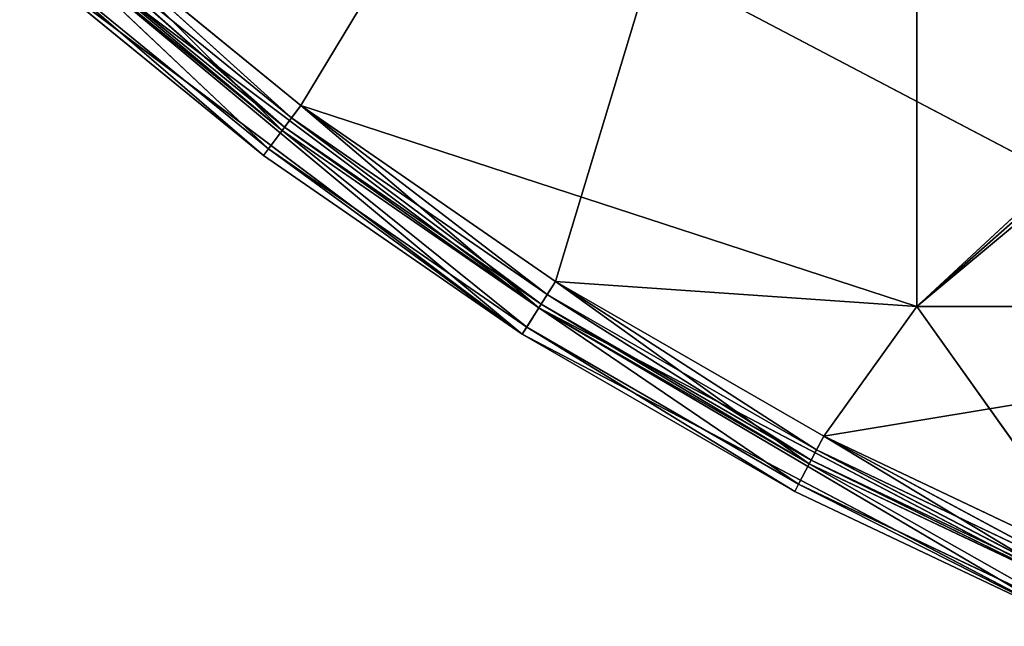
# Model space of a CAD drawing. Extents: x 0.2 to 45.2, y -45.2 to 0.
# Tile 19 of 106: x 16.1 to 18.6, y -31.9 to -30.4. Entities that reach past the tile are written whole.
import ezdxf

# ---------------------------------------------------------------- set-up
doc = ezdxf.new("R2010")
doc.units = 0
doc.header["$LTSCALE"] = 2.54
doc.layers.get('0').update_dxf_attribs({"color": 13, "linetype": 'CONTINUOUS'})

# ---------------------------------------------------------------- blocks, each defined once
blk = doc.blocks.new('CIRCOLO-LED-10813-10863_ST')
at = {"color": 0}
for p, q in [((16.2199, 101.0002, 30.0903), (16.8337, 101.0002, 30.5915)), ((16.2199, 101.0002, 30.0903), (16.8337, 101.0002, 30.5915)), ((16.2199, 101.0002, 30.0903), (16.7857, 100.9788, 30.6555)), ((16.2199, 101.0002, 30.0903), (16.7857, 100.9788, 30.6555)), ((16.8337, 101.0002, 30.5915), (16.7857, 100.9788, 30.6555)), ((16.8337, 101.0002, 30.5915), (16.7857, 100.9788, 30.6555)), ((16.8337, 101.0002, 30.5915), (18.4104, 101.0002, 27.9829)), ((16.8337, 101.0002, 30.5915), (18.4104, 101.0002, 27.9829)), ((16.8337, 101.0002, 30.5915), (18.4104, 101.0002, 31.1057)), ((16.8337, 101.0002, 30.5915), (18.4104, 101.0002, 31.1057)), ((16.8337, 101.0002, 30.5915), (17.4859, 101.0002, 31.0417)), ((16.8337, 101.0002, 30.5915), (17.4859, 101.0002, 31.0417)), ((16.8337, 101.0002, 30.5915), (17.4431, 100.9788, 31.1093)), ((16.8337, 101.0002, 30.5915), (17.4431, 100.9788, 31.1093)), ((17.4859, 101.0002, 31.0417), (17.4431, 100.9788, 31.1093)), ((17.4859, 101.0002, 31.0417), (17.4431, 100.9788, 31.1093)), ((17.4859, 101.0002, 31.0417), (18.4104, 101.0002, 31.1057)), ((17.4859, 101.0002, 31.0417), (18.4104, 101.0002, 31.1057)), ((17.4859, 101.0002, 31.0417), (18.1722, 101.0002, 31.4379)), ((17.4859, 101.0002, 31.0417), (18.1722, 101.0002, 31.4379)), ((17.4859, 101.0002, 31.0417), (18.135, 100.9788, 31.5087)), ((17.4859, 101.0002, 31.0417), (18.135, 100.9788, 31.5087)), ((18.1722, 101.0002, 31.4379), (18.135, 100.9788, 31.5087)), ((18.1722, 101.0002, 31.4379), (18.135, 100.9788, 31.5087)), ((18.4104, 101.0002, 31.1057), (18.1722, 101.0002, 31.4379)), ((18.1722, 101.0002, 31.4379), (20.1825, 101.0002, 31.1057)), ((18.1722, 101.0002, 31.4379), (20.1825, 101.0002, 31.1057)), ((18.1722, 101.0002, 31.4379), (18.8881, 101.0002, 31.7776)), ((18.4104, 101.0002, 31.1057), (18.1722, 101.0002, 31.4379)), ((18.1722, 101.0002, 31.4379), (18.8881, 101.0002, 31.7776)), ((18.1722, 101.0002, 31.4379), (18.8567, 100.9788, 31.8512)), ((18.1722, 101.0002, 31.4379), (18.8567, 100.9788, 31.8512)), ((20.1825, 101.0002, 31.1057), (18.4104, 101.0002, 31.1057)), ((18.4104, 101.0002, 31.1057), (18.4104, 101.0002, 27.9829)), ((20.1825, 101.0002, 29.6296), (18.4104, 101.0002, 31.1057)), ((20.1825, 101.0002, 31.1057), (18.4104, 101.0002, 31.1057)), ((20.1825, 101.0002, 29.6296), (18.4104, 101.0002, 31.1057)), ((20.1368, 101.0002, 29.5839), (18.4104, 101.0002, 31.1057)), ((20.1368, 101.0002, 29.5839), (18.4104, 101.0002, 31.1057)), ((18.4104, 101.0002, 31.1057), (18.4104, 101.0002, 27.9829)), ((16.7857, 100.9788, 30.6555), (16.1669, 100.9788, 30.1502)), ((16.1669, 100.9788, 30.1502), (16.7505, 100.9202, 30.7023)), ((16.1669, 100.9788, 30.1502), (16.7505, 100.9202, 30.7023)), ((16.7857, 100.9788, 30.6555), (16.1669, 100.9788, 30.1502)), ((16.7857, 100.9788, 30.6555), (16.7505, 100.9202, 30.7023)), ((16.7857, 100.9788, 30.6555), (16.7505, 100.9202, 30.7023)), ((17.4431, 100.9788, 31.1093), (16.7857, 100.9788, 30.6555)), ((16.7857, 100.9788, 30.6555), (17.4118, 100.9202, 31.1588)), ((16.7857, 100.9788, 30.6555), (17.4118, 100.9202, 31.1588)), ((17.4431, 100.9788, 31.1093), (16.7857, 100.9788, 30.6555)), ((17.4431, 100.9788, 31.1093), (17.4118, 100.9202, 31.1588)), ((17.4431, 100.9788, 31.1093), (17.4118, 100.9202, 31.1588)), ((18.135, 100.9788, 31.5087), (17.4431, 100.9788, 31.1093)), ((17.4431, 100.9788, 31.1093), (18.1078, 100.9202, 31.5606)), ((17.4431, 100.9788, 31.1093), (18.1078, 100.9202, 31.5606)), ((18.135, 100.9788, 31.5087), (17.4431, 100.9788, 31.1093)), ((18.135, 100.9788, 31.5087), (18.1078, 100.9202, 31.5606)), ((18.135, 100.9788, 31.5087), (18.1078, 100.9202, 31.5606)), ((18.8567, 100.9788, 31.8512), (18.135, 100.9788, 31.5087)), ((18.135, 100.9788, 31.5087), (18.8338, 100.9202, 31.9051)), ((18.135, 100.9788, 31.5087), (18.8338, 100.9202, 31.9051)), ((18.8567, 100.9788, 31.8512), (18.135, 100.9788, 31.5087)), ((16.7505, 100.9202, 30.7023), (16.128, 100.9202, 30.1941)), ((16.128, 100.9202, 30.1941), (16.7376, 100.8402, 30.7194)), ((16.128, 100.9202, 30.1941), (16.7376, 100.8402, 30.7194)), ((16.7505, 100.9202, 30.7023), (16.128, 100.9202, 30.1941)), ((16.7921, 100.8802, 30.6469), (16.1934, 100.9095, 30.1203)), ((16.1934, 100.9095, 30.1203), (16.8097, 100.9095, 30.6235)), ((16.7921, 100.8802, 30.6469), (16.1934, 100.9095, 30.1203)), ((16.1934, 100.9095, 30.1203), (16.8097, 100.9095, 30.6235)), ((16.8337, 100.9202, 30.5915), (16.2199, 100.9202, 30.0903)), ((16.8097, 100.9095, 30.6235), (16.2199, 100.9202, 30.0903)), ((16.8337, 100.9202, 30.5915), (16.2199, 100.9202, 30.0903)), ((16.8097, 100.9095, 30.6235), (16.2199, 100.9202, 30.0903)), ((16.7505, 100.9202, 30.7023), (16.7376, 100.8402, 30.7194)), ((16.7505, 100.9202, 30.7023), (16.7376, 100.8402, 30.7194)), ((17.4118, 100.9202, 31.1588), (16.7505, 100.9202, 30.7023)), ((16.7505, 100.9202, 30.7023), (17.4004, 100.8402, 31.1769)), ((16.7505, 100.9202, 30.7023), (17.4004, 100.8402, 31.1769)), ((17.4118, 100.9202, 31.1588), (16.7505, 100.9202, 30.7023)), ((16.7921, 100.8802, 30.6469), (16.8097, 100.9095, 30.6235)), ((16.7921, 100.8802, 30.6469), (16.8097, 100.9095, 30.6235)), ((16.8097, 100.9095, 30.6235), (16.8337, 100.9202, 30.5915)), ((16.8097, 100.9095, 30.6235), (16.8337, 100.9202, 30.5915)), ((17.4489, 100.8802, 31.1002), (16.8097, 100.9095, 30.6235)), ((16.8097, 100.9095, 30.6235), (17.4645, 100.9095, 31.0755)), ((17.4489, 100.8802, 31.1002), (16.8097, 100.9095, 30.6235)), ((16.8097, 100.9095, 30.6235), (17.4645, 100.9095, 31.0755)), ((17.4859, 100.9202, 31.0417), (16.8337, 100.9202, 30.5915)), ((16.8337, 100.9202, 30.5915), (18.4104, 100.9202, 27.9829)), ((16.8337, 100.9202, 30.5915), (18.4104, 100.9202, 27.9829)), ((17.4645, 100.9095, 31.0755), (16.8337, 100.9202, 30.5915)), ((17.4859, 100.9202, 31.0417), (16.8337, 100.9202, 30.5915)), ((17.4645, 100.9095, 31.0755), (16.8337, 100.9202, 30.5915)), ((17.4118, 100.9202, 31.1588), (17.4004, 100.8402, 31.1769)), ((17.4118, 100.9202, 31.1588), (17.4004, 100.8402, 31.1769)), ((18.1078, 100.9202, 31.5606), (17.4118, 100.9202, 31.1588)), ((17.4118, 100.9202, 31.1588), (18.0978, 100.8402, 31.5796)), ((17.4118, 100.9202, 31.1588), (18.0978, 100.8402, 31.5796)), ((18.1078, 100.9202, 31.5606), (17.4118, 100.9202, 31.1588)), ((17.4489, 100.8802, 31.1002), (17.4645, 100.9095, 31.0755)), ((17.4489, 100.8802, 31.1002), (17.4645, 100.9095, 31.0755)), ((17.4645, 100.9095, 31.0755), (17.4859, 100.9202, 31.0417)), ((17.4645, 100.9095, 31.0755), (17.4859, 100.9202, 31.0417)), ((18.14, 100.8802, 31.4992), (17.4645, 100.9095, 31.0755)), ((17.4645, 100.9095, 31.0755), (18.1536, 100.9095, 31.4733)), ((18.14, 100.8802, 31.4992), (17.4645, 100.9095, 31.0755)), ((17.4645, 100.9095, 31.0755), (18.1536, 100.9095, 31.4733)), ((17.4859, 100.9202, 31.0417), (18.4104, 100.9202, 31.1057)), ((18.1722, 100.9202, 31.4379), (17.4859, 100.9202, 31.0417)), ((17.4859, 100.9202, 31.0417), (18.4104, 100.9202, 31.1057)), ((17.4859, 100.9202, 31.0417), (18.4104, 100.9202, 27.9829)), ((17.4859, 100.9202, 31.0417), (18.4104, 100.9202, 27.9829)), ((18.1536, 100.9095, 31.4733), (17.4859, 100.9202, 31.0417)), ((18.1722, 100.9202, 31.4379), (17.4859, 100.9202, 31.0417)), ((18.1536, 100.9095, 31.4733), (17.4859, 100.9202, 31.0417)), ((18.1078, 100.9202, 31.5606), (18.0978, 100.8402, 31.5796)), ((18.1078, 100.9202, 31.5606), (18.0978, 100.8402, 31.5796)), ((18.8338, 100.9202, 31.9051), (18.1078, 100.9202, 31.5606)), ((18.1078, 100.9202, 31.5606), (18.8254, 100.8402, 31.9248)), ((18.1078, 100.9202, 31.5606), (18.8254, 100.8402, 31.9248)), ((18.8338, 100.9202, 31.9051), (18.1078, 100.9202, 31.5606)), ((18.14, 100.8802, 31.4992), (18.1536, 100.9095, 31.4733)), ((18.14, 100.8802, 31.4992), (18.1536, 100.9095, 31.4733)), ((18.1536, 100.9095, 31.4733), (18.1722, 100.9202, 31.4379)), ((18.1536, 100.9095, 31.4733), (18.1722, 100.9202, 31.4379)), ((18.8609, 100.8802, 31.8413), (18.1536, 100.9095, 31.4733)), ((18.1536, 100.9095, 31.4733), (18.8724, 100.9095, 31.8144)), ((18.8609, 100.8802, 31.8413), (18.1536, 100.9095, 31.4733)), ((18.1536, 100.9095, 31.4733), (18.8724, 100.9095, 31.8144)), ((18.4104, 100.9202, 31.1057), (18.1722, 100.9202, 31.4379)), ((18.4104, 100.9202, 31.1057), (18.1722, 100.9202, 31.4379)), ((18.8881, 100.9202, 31.7776), (18.1722, 100.9202, 31.4379)), ((18.8724, 100.9095, 31.8144), (18.1722, 100.9202, 31.4379)), ((18.8881, 100.9202, 31.7776), (18.1722, 100.9202, 31.4379)), ((18.8724, 100.9095, 31.8144), (18.1722, 100.9202, 31.4379)), ((18.4104, 100.9202, 27.9829), (18.4104, 100.9202, 31.1057)), ((18.4104, 100.9202, 31.1057), (18.8881, 100.9202, 31.7776)), ((18.4104, 100.9202, 31.1057), (18.8881, 100.9202, 31.7776)), ((18.4104, 100.9202, 31.1057), (20.1825, 100.9202, 31.1057)), ((18.4104, 100.9202, 31.1057), (20.1825, 100.9202, 31.1057)), ((18.4104, 100.9202, 31.1057), (20.1368, 100.9202, 29.5839)), ((18.4104, 100.9202, 31.1057), (20.1368, 100.9202, 29.5839)), ((18.4104, 100.9202, 31.1057), (20.12, 100.9202, 29.5214)), ((18.4104, 100.9202, 31.1057), (20.12, 100.9202, 29.5214)), ((18.4104, 100.9202, 27.9829), (18.4104, 100.9202, 31.1057)), ((16.7857, 100.8402, 30.6555), (16.174, 100.8802, 30.1422)), ((16.174, 100.8802, 30.1422), (16.7921, 100.8802, 30.6469)), ((16.7857, 100.8402, 30.6555), (16.174, 100.8802, 30.1422)), ((16.174, 100.8802, 30.1422), (16.7921, 100.8802, 30.6469)), ((16.7857, 100.8402, 30.6555), (16.7921, 100.8802, 30.6469)), ((16.7857, 100.8402, 30.6555), (16.7921, 100.8802, 30.6469)), ((17.4431, 100.8402, 31.1093), (16.7921, 100.8802, 30.6469)), ((16.7921, 100.8802, 30.6469), (17.4489, 100.8802, 31.1002)), ((17.4431, 100.8402, 31.1093), (16.7921, 100.8802, 30.6469)), ((16.7921, 100.8802, 30.6469), (17.4489, 100.8802, 31.1002)), ((17.4431, 100.8402, 31.1093), (17.4489, 100.8802, 31.1002)), ((17.4431, 100.8402, 31.1093), (17.4489, 100.8802, 31.1002)), ((18.135, 100.8402, 31.5087), (17.4489, 100.8802, 31.1002)), ((17.4489, 100.8802, 31.1002), (18.14, 100.8802, 31.4992)), ((18.135, 100.8402, 31.5087), (17.4489, 100.8802, 31.1002)), ((17.4489, 100.8802, 31.1002), (18.14, 100.8802, 31.4992)), ((18.135, 100.8402, 31.5087), (18.14, 100.8802, 31.4992)), ((18.135, 100.8402, 31.5087), (18.14, 100.8802, 31.4992)), ((18.8567, 100.8402, 31.8512), (18.14, 100.8802, 31.4992)), ((18.14, 100.8802, 31.4992), (18.8609, 100.8802, 31.8413)), ((18.8567, 100.8402, 31.8512), (18.14, 100.8802, 31.4992)), ((18.14, 100.8802, 31.4992), (18.8609, 100.8802, 31.8413)), ((16.7376, 100.8402, 30.7194), (16.1138, 98.3002, 30.2101)), ((16.7376, 100.8402, 30.7194), (16.1138, 98.3002, 30.2101)), ((16.7376, 100.8402, 30.7194), (16.1138, 100.8402, 30.2101)), ((16.7376, 100.8402, 30.7194), (16.1138, 100.8402, 30.2101)), ((16.1669, 98.3002, 30.1502), (16.7857, 100.8402, 30.6555)), ((16.1669, 100.8402, 30.1502), (16.7857, 100.8402, 30.6555)), ((16.1669, 98.3002, 30.1502), (16.7857, 100.8402, 30.6555)), ((16.1669, 100.8402, 30.1502), (16.7857, 100.8402, 30.6555)), ((17.4004, 98.3002, 31.1769), (16.7376, 100.8402, 30.7194)), ((17.4004, 100.8402, 31.1769), (16.7376, 100.8402, 30.7194)), ((17.4004, 98.3002, 31.1769), (16.7376, 100.8402, 30.7194)), ((17.4004, 100.8402, 31.1769), (16.7376, 100.8402, 30.7194)), ((16.7857, 100.8402, 30.6555), (17.4431, 98.3002, 31.1093)), ((16.7857, 100.8402, 30.6555), (17.4431, 98.3002, 31.1093)), ((16.7857, 100.8402, 30.6555), (17.4431, 100.8402, 31.1093)), ((16.7857, 100.8402, 30.6555), (17.4431, 100.8402, 31.1093)), ((18.0978, 100.8402, 31.5796), (17.4004, 98.3002, 31.1769)), ((18.0978, 100.8402, 31.5796), (17.4004, 98.3002, 31.1769)), ((18.0978, 100.8402, 31.5796), (17.4004, 100.8402, 31.1769)), ((17.4004, 100.8402, 31.1769), (17.4004, 98.3002, 31.1769)), ((17.4004, 100.8402, 31.1769), (17.4004, 98.3002, 31.1769)), ((18.0978, 100.8402, 31.5796), (17.4004, 100.8402, 31.1769)), ((17.4431, 98.3002, 31.1093), (18.135, 100.8402, 31.5087)), ((17.4431, 100.8402, 31.1093), (17.4431, 98.3002, 31.1093)), ((17.4431, 100.8402, 31.1093), (17.4431, 98.3002, 31.1093)), ((17.4431, 100.8402, 31.1093), (18.135, 100.8402, 31.5087)), ((17.4431, 98.3002, 31.1093), (18.135, 100.8402, 31.5087)), ((17.4431, 100.8402, 31.1093), (18.135, 100.8402, 31.5087)), ((18.8254, 98.3002, 31.9248), (18.0978, 100.8402, 31.5796)), ((18.8254, 100.8402, 31.9248), (18.0978, 100.8402, 31.5796)), ((18.8254, 98.3002, 31.9248), (18.0978, 100.8402, 31.5796)), ((18.8254, 100.8402, 31.9248), (18.0978, 100.8402, 31.5796)), ((18.135, 100.8402, 31.5087), (18.8567, 98.3002, 31.8512)), ((18.135, 100.8402, 31.5087), (18.8567, 98.3002, 31.8512)), ((18.135, 100.8402, 31.5087), (18.8567, 100.8402, 31.8512)), ((18.135, 100.8402, 31.5087), (18.8567, 100.8402, 31.8512)), ((19.2173, 98.4002, 31.0048), (17.9348, 98.4002, 30.3317)), ((17.9348, 98.4002, 30.3317), (19.2173, 98.3002, 31.0048)), ((17.9348, 98.4002, 30.3317), (19.2173, 98.3002, 31.0048)), ((19.2173, 98.4002, 31.0048), (17.9348, 98.4002, 30.3317)), ((17.4004, 98.3002, 31.1769), (16.1138, 98.3002, 30.2101)), ((17.4004, 98.3002, 31.1769), (16.1138, 98.3002, 30.2101)), ((17.4004, 98.3002, 31.1769), (16.1669, 98.3002, 30.1502)), ((16.1669, 98.3002, 30.1502), (17.4431, 98.3002, 31.1093)), ((17.4004, 98.3002, 31.1769), (16.1669, 98.3002, 30.1502)), ((16.1669, 98.3002, 30.1502), (17.4431, 98.3002, 31.1093)), ((18.8254, 98.3002, 31.9248), (17.4004, 98.3002, 31.1769)), ((17.4004, 98.3002, 31.1769), (17.4431, 98.3002, 31.1093)), ((17.4004, 98.3002, 31.1769), (17.4431, 98.3002, 31.1093)), ((18.8254, 98.3002, 31.9248), (17.4004, 98.3002, 31.1769)), ((18.8254, 98.3002, 31.9248), (17.4431, 98.3002, 31.1093)), ((17.4431, 98.3002, 31.1093), (18.8567, 98.3002, 31.8512)), ((18.8254, 98.3002, 31.9248), (17.4431, 98.3002, 31.1093)), ((17.4431, 98.3002, 31.1093), (18.8567, 98.3002, 31.8512)), ((17.9348, 98.3002, 30.3317), (19.2173, 98.3002, 31.0048)), ((17.9348, 98.3002, 30.3317), (19.2173, 98.3002, 31.0048))]:
    blk.add_line(p, q, dxfattribs=at)
mesh = blk.add_polyface(dxfattribs=at)
corners = [(16.7857, 100.9788, 30.6555), (16.2199, 101.0002, 30.0903), (16.1669, 100.9788, 30.1502)]
mesh.append_faces([[corners[k] for k in face] for face in [(0, 1, 2)]], dxfattribs={"color": 0})
mesh = blk.add_polyface(dxfattribs=at)
corners = [(16.8337, 101.0002, 30.5915), (18.4104, 101.0002, 27.9829), (16.2199, 101.0002, 30.0903)]
mesh.append_faces([[corners[k] for k in face] for face in [(0, 1, 2)]], dxfattribs={"color": 0})
mesh = blk.add_polyface(dxfattribs=at)
corners = [(16.7857, 100.9788, 30.6555), (16.8337, 101.0002, 30.5915), (16.2199, 101.0002, 30.0903)]
mesh.append_faces([[corners[k] for k in face] for face in [(0, 1, 2)]], dxfattribs={"color": 0})
mesh = blk.add_polyface(dxfattribs=at)
corners = [(17.4431, 100.9788, 31.1093), (16.8337, 101.0002, 30.5915), (16.7857, 100.9788, 30.6555)]
mesh.append_faces([[corners[k] for k in face] for face in [(0, 1, 2)]], dxfattribs={"color": 0})
mesh = blk.add_polyface(dxfattribs=at)
corners = [(18.4104, 101.0002, 31.1057), (18.4104, 101.0002, 27.9829), (16.8337, 101.0002, 30.5915)]
mesh.append_faces([[corners[k] for k in face] for face in [(0, 1, 2)]], dxfattribs={"color": 0})
mesh = blk.add_polyface(dxfattribs=at)
corners = [(18.4104, 101.0002, 31.1057), (16.8337, 101.0002, 30.5915), (17.4859, 101.0002, 31.0417)]
mesh.append_faces([[corners[k] for k in face] for face in [(0, 1, 2)]], dxfattribs={"color": 0})
mesh = blk.add_polyface(dxfattribs=at)
corners = [(17.4431, 100.9788, 31.1093), (17.4859, 101.0002, 31.0417), (16.8337, 101.0002, 30.5915)]
mesh.append_faces([[corners[k] for k in face] for face in [(0, 1, 2)]], dxfattribs={"color": 0})
mesh = blk.add_polyface(dxfattribs=at)
corners = [(18.135, 100.9788, 31.5087), (17.4859, 101.0002, 31.0417), (17.4431, 100.9788, 31.1093)]
mesh.append_faces([[corners[k] for k in face] for face in [(0, 1, 2)]], dxfattribs={"color": 0})
mesh = blk.add_polyface(dxfattribs=at)
corners = [(18.1722, 101.0002, 31.4379), (18.4104, 101.0002, 31.1057), (17.4859, 101.0002, 31.0417)]
mesh.append_faces([[corners[k] for k in face] for face in [(0, 1, 2)]], dxfattribs={"color": 0})
mesh = blk.add_polyface(dxfattribs=at)
corners = [(18.135, 100.9788, 31.5087), (18.1722, 101.0002, 31.4379), (17.4859, 101.0002, 31.0417)]
mesh.append_faces([[corners[k] for k in face] for face in [(0, 1, 2)]], dxfattribs={"color": 0})
mesh = blk.add_polyface(dxfattribs=at)
corners = [(18.8567, 100.9788, 31.8512), (18.1722, 101.0002, 31.4379), (18.135, 100.9788, 31.5087)]
mesh.append_faces([[corners[k] for k in face] for face in [(0, 1, 2)]], dxfattribs={"color": 0})
mesh = blk.add_polyface(dxfattribs=at)
corners = [(18.1722, 101.0002, 31.4379), (20.1825, 101.0002, 31.1057), (18.4104, 101.0002, 31.1057)]
mesh.append_faces([[corners[k] for k in face] for face in [(0, 1, 2)]], dxfattribs={"color": 0})
mesh = blk.add_polyface(dxfattribs=at)
corners = [(18.8881, 101.0002, 31.7776), (20.1825, 101.0002, 31.1057), (18.1722, 101.0002, 31.4379)]
mesh.append_faces([[corners[k] for k in face] for face in [(0, 1, 2)]], dxfattribs={"color": 0})
mesh = blk.add_polyface(dxfattribs=at)
corners = [(18.8567, 100.9788, 31.8512), (18.8881, 101.0002, 31.7776), (18.1722, 101.0002, 31.4379)]
mesh.append_faces([[corners[k] for k in face] for face in [(0, 1, 2)]], dxfattribs={"color": 0})
mesh = blk.add_polyface(dxfattribs=at)
corners = [(20.1825, 101.0002, 31.1057), (20.1825, 101.0002, 29.6296), (18.4104, 101.0002, 31.1057)]
mesh.append_faces([[corners[k] for k in face] for face in [(0, 1, 2)]], dxfattribs={"color": 0})
mesh = blk.add_polyface(dxfattribs=at)
corners = [(18.4104, 101.0002, 31.1057), (20.1825, 101.0002, 29.6296), (20.1368, 101.0002, 29.5839)]
mesh.append_faces([[corners[k] for k in face] for face in [(0, 1, 2)]], dxfattribs={"color": 0})
mesh = blk.add_polyface(dxfattribs=at)
corners = [(18.4104, 101.0002, 31.1057), (20.1368, 101.0002, 29.5839), (18.4104, 101.0002, 27.9829)]
mesh.append_faces([[corners[k] for k in face] for face in [(0, 1, 2)]], dxfattribs={"color": 0})
mesh = blk.add_polyface(dxfattribs=at)
corners = [(16.7505, 100.9202, 30.7023), (16.1669, 100.9788, 30.1502), (16.128, 100.9202, 30.1941)]
mesh.append_faces([[corners[k] for k in face] for face in [(0, 1, 2)]], dxfattribs={"color": 0})
mesh = blk.add_polyface(dxfattribs=at)
corners = [(16.7505, 100.9202, 30.7023), (16.7857, 100.9788, 30.6555), (16.1669, 100.9788, 30.1502)]
mesh.append_faces([[corners[k] for k in face] for face in [(0, 1, 2)]], dxfattribs={"color": 0})
mesh = blk.add_polyface(dxfattribs=at)
corners = [(17.4118, 100.9202, 31.1588), (16.7857, 100.9788, 30.6555), (16.7505, 100.9202, 30.7023)]
mesh.append_faces([[corners[k] for k in face] for face in [(0, 1, 2)]], dxfattribs={"color": 0})
mesh = blk.add_polyface(dxfattribs=at)
corners = [(17.4118, 100.9202, 31.1588), (17.4431, 100.9788, 31.1093), (16.7857, 100.9788, 30.6555)]
mesh.append_faces([[corners[k] for k in face] for face in [(0, 1, 2)]], dxfattribs={"color": 0})
mesh = blk.add_polyface(dxfattribs=at)
corners = [(18.1078, 100.9202, 31.5606), (17.4431, 100.9788, 31.1093), (17.4118, 100.9202, 31.1588)]
mesh.append_faces([[corners[k] for k in face] for face in [(0, 1, 2)]], dxfattribs={"color": 0})
mesh = blk.add_polyface(dxfattribs=at)
corners = [(18.1078, 100.9202, 31.5606), (18.135, 100.9788, 31.5087), (17.4431, 100.9788, 31.1093)]
mesh.append_faces([[corners[k] for k in face] for face in [(0, 1, 2)]], dxfattribs={"color": 0})
mesh = blk.add_polyface(dxfattribs=at)
corners = [(18.8338, 100.9202, 31.9051), (18.135, 100.9788, 31.5087), (18.1078, 100.9202, 31.5606)]
mesh.append_faces([[corners[k] for k in face] for face in [(0, 1, 2)]], dxfattribs={"color": 0})
mesh = blk.add_polyface(dxfattribs=at)
corners = [(18.8338, 100.9202, 31.9051), (18.8567, 100.9788, 31.8512), (18.135, 100.9788, 31.5087)]
mesh.append_faces([[corners[k] for k in face] for face in [(0, 1, 2)]], dxfattribs={"color": 0})
mesh = blk.add_polyface(dxfattribs=at)
corners = [(16.7376, 100.8402, 30.7194), (16.128, 100.9202, 30.1941), (16.1138, 100.8402, 30.2101)]
mesh.append_faces([[corners[k] for k in face] for face in [(0, 1, 2)]], dxfattribs={"color": 0})
mesh = blk.add_polyface(dxfattribs=at)
corners = [(16.7505, 100.9202, 30.7023), (16.128, 100.9202, 30.1941), (16.7376, 100.8402, 30.7194)]
mesh.append_faces([[corners[k] for k in face] for face in [(0, 1, 2)]], dxfattribs={"color": 0})
mesh = blk.add_polyface(dxfattribs=at)
corners = [(16.7921, 100.8802, 30.6469), (16.174, 100.8802, 30.1422), (16.1934, 100.9095, 30.1203)]
mesh.append_faces([[corners[k] for k in face] for face in [(0, 1, 2)]], dxfattribs={"color": 0})
mesh = blk.add_polyface(dxfattribs=at)
corners = [(16.8097, 100.9095, 30.6235), (16.1934, 100.9095, 30.1203), (16.2199, 100.9202, 30.0903)]
mesh.append_faces([[corners[k] for k in face] for face in [(0, 1, 2)]], dxfattribs={"color": 0})
mesh = blk.add_polyface(dxfattribs=at)
corners = [(16.7921, 100.8802, 30.6469), (16.1934, 100.9095, 30.1203), (16.8097, 100.9095, 30.6235)]
mesh.append_faces([[corners[k] for k in face] for face in [(0, 1, 2)]], dxfattribs={"color": 0})
mesh = blk.add_polyface(dxfattribs=at)
corners = [(16.8337, 100.9202, 30.5915), (16.2199, 100.9202, 30.0903), (18.4104, 100.9202, 27.9829)]
mesh.append_faces([[corners[k] for k in face] for face in [(0, 1, 2)]], dxfattribs={"color": 0})
mesh = blk.add_polyface(dxfattribs=at)
corners = [(16.8097, 100.9095, 30.6235), (16.2199, 100.9202, 30.0903), (16.8337, 100.9202, 30.5915)]
mesh.append_faces([[corners[k] for k in face] for face in [(0, 1, 2)]], dxfattribs={"color": 0})
mesh = blk.add_polyface(dxfattribs=at)
corners = [(17.4004, 100.8402, 31.1769), (16.7505, 100.9202, 30.7023), (16.7376, 100.8402, 30.7194)]
mesh.append_faces([[corners[k] for k in face] for face in [(0, 1, 2)]], dxfattribs={"color": 0})
mesh = blk.add_polyface(dxfattribs=at)
corners = [(17.4118, 100.9202, 31.1588), (16.7505, 100.9202, 30.7023), (17.4004, 100.8402, 31.1769)]
mesh.append_faces([[corners[k] for k in face] for face in [(0, 1, 2)]], dxfattribs={"color": 0})
mesh = blk.add_polyface(dxfattribs=at)
corners = [(17.4489, 100.8802, 31.1002), (16.7921, 100.8802, 30.6469), (16.8097, 100.9095, 30.6235)]
mesh.append_faces([[corners[k] for k in face] for face in [(0, 1, 2)]], dxfattribs={"color": 0})
mesh = blk.add_polyface(dxfattribs=at)
corners = [(17.4645, 100.9095, 31.0755), (16.8097, 100.9095, 30.6235), (16.8337, 100.9202, 30.5915)]
mesh.append_faces([[corners[k] for k in face] for face in [(0, 1, 2)]], dxfattribs={"color": 0})
mesh = blk.add_polyface(dxfattribs=at)
corners = [(17.4489, 100.8802, 31.1002), (16.8097, 100.9095, 30.6235), (17.4645, 100.9095, 31.0755)]
mesh.append_faces([[corners[k] for k in face] for face in [(0, 1, 2)]], dxfattribs={"color": 0})
mesh = blk.add_polyface(dxfattribs=at)
corners = [(17.4859, 100.9202, 31.0417), (16.8337, 100.9202, 30.5915), (18.4104, 100.9202, 27.9829)]
mesh.append_faces([[corners[k] for k in face] for face in [(0, 1, 2)]], dxfattribs={"color": 0})
mesh = blk.add_polyface(dxfattribs=at)
corners = [(17.4645, 100.9095, 31.0755), (16.8337, 100.9202, 30.5915), (17.4859, 100.9202, 31.0417)]
mesh.append_faces([[corners[k] for k in face] for face in [(0, 1, 2)]], dxfattribs={"color": 0})
mesh = blk.add_polyface(dxfattribs=at)
corners = [(18.0978, 100.8402, 31.5796), (17.4118, 100.9202, 31.1588), (17.4004, 100.8402, 31.1769)]
mesh.append_faces([[corners[k] for k in face] for face in [(0, 1, 2)]], dxfattribs={"color": 0})
mesh = blk.add_polyface(dxfattribs=at)
corners = [(18.1078, 100.9202, 31.5606), (17.4118, 100.9202, 31.1588), (18.0978, 100.8402, 31.5796)]
mesh.append_faces([[corners[k] for k in face] for face in [(0, 1, 2)]], dxfattribs={"color": 0})
mesh = blk.add_polyface(dxfattribs=at)
corners = [(18.14, 100.8802, 31.4992), (17.4489, 100.8802, 31.1002), (17.4645, 100.9095, 31.0755)]
mesh.append_faces([[corners[k] for k in face] for face in [(0, 1, 2)]], dxfattribs={"color": 0})
mesh = blk.add_polyface(dxfattribs=at)
corners = [(18.1536, 100.9095, 31.4733), (17.4645, 100.9095, 31.0755), (17.4859, 100.9202, 31.0417)]
mesh.append_faces([[corners[k] for k in face] for face in [(0, 1, 2)]], dxfattribs={"color": 0})
mesh = blk.add_polyface(dxfattribs=at)
corners = [(18.14, 100.8802, 31.4992), (17.4645, 100.9095, 31.0755), (18.1536, 100.9095, 31.4733)]
mesh.append_faces([[corners[k] for k in face] for face in [(0, 1, 2)]], dxfattribs={"color": 0})
mesh = blk.add_polyface(dxfattribs=at)
corners = [(18.1722, 100.9202, 31.4379), (17.4859, 100.9202, 31.0417), (18.4104, 100.9202, 31.1057)]
mesh.append_faces([[corners[k] for k in face] for face in [(0, 1, 2)]], dxfattribs={"color": 0})
mesh = blk.add_polyface(dxfattribs=at)
corners = [(18.4104, 100.9202, 31.1057), (17.4859, 100.9202, 31.0417), (18.4104, 100.9202, 27.9829)]
mesh.append_faces([[corners[k] for k in face] for face in [(0, 1, 2)]], dxfattribs={"color": 0})
mesh = blk.add_polyface(dxfattribs=at)
corners = [(18.1536, 100.9095, 31.4733), (17.4859, 100.9202, 31.0417), (18.1722, 100.9202, 31.4379)]
mesh.append_faces([[corners[k] for k in face] for face in [(0, 1, 2)]], dxfattribs={"color": 0})
mesh = blk.add_polyface(dxfattribs=at)
corners = [(18.8254, 100.8402, 31.9248), (18.1078, 100.9202, 31.5606), (18.0978, 100.8402, 31.5796)]
mesh.append_faces([[corners[k] for k in face] for face in [(0, 1, 2)]], dxfattribs={"color": 0})
mesh = blk.add_polyface(dxfattribs=at)
corners = [(18.8338, 100.9202, 31.9051), (18.1078, 100.9202, 31.5606), (18.8254, 100.8402, 31.9248)]
mesh.append_faces([[corners[k] for k in face] for face in [(0, 1, 2)]], dxfattribs={"color": 0})
mesh = blk.add_polyface(dxfattribs=at)
corners = [(18.8609, 100.8802, 31.8413), (18.14, 100.8802, 31.4992), (18.1536, 100.9095, 31.4733)]
mesh.append_faces([[corners[k] for k in face] for face in [(0, 1, 2)]], dxfattribs={"color": 0})
mesh = blk.add_polyface(dxfattribs=at)
corners = [(18.8724, 100.9095, 31.8144), (18.1536, 100.9095, 31.4733), (18.1722, 100.9202, 31.4379)]
mesh.append_faces([[corners[k] for k in face] for face in [(0, 1, 2)]], dxfattribs={"color": 0})
mesh = blk.add_polyface(dxfattribs=at)
corners = [(18.8609, 100.8802, 31.8413), (18.1536, 100.9095, 31.4733), (18.8724, 100.9095, 31.8144)]
mesh.append_faces([[corners[k] for k in face] for face in [(0, 1, 2)]], dxfattribs={"color": 0})
mesh = blk.add_polyface(dxfattribs=at)
corners = [(18.8881, 100.9202, 31.7776), (18.1722, 100.9202, 31.4379), (18.4104, 100.9202, 31.1057)]
mesh.append_faces([[corners[k] for k in face] for face in [(0, 1, 2)]], dxfattribs={"color": 0})
mesh = blk.add_polyface(dxfattribs=at)
corners = [(18.8724, 100.9095, 31.8144), (18.1722, 100.9202, 31.4379), (18.8881, 100.9202, 31.7776)]
mesh.append_faces([[corners[k] for k in face] for face in [(0, 1, 2)]], dxfattribs={"color": 0})
mesh = blk.add_polyface(dxfattribs=at)
corners = [(18.8881, 100.9202, 31.7776), (18.4104, 100.9202, 31.1057), (20.1825, 100.9202, 31.1057)]
mesh.append_faces([[corners[k] for k in face] for face in [(0, 1, 2)]], dxfattribs={"color": 0})
mesh = blk.add_polyface(dxfattribs=at)
corners = [(18.4104, 100.9202, 31.1057), (20.1368, 100.9202, 29.5839), (20.1825, 100.9202, 31.1057)]
mesh.append_faces([[corners[k] for k in face] for face in [(0, 1, 2)]], dxfattribs={"color": 0})
mesh = blk.add_polyface(dxfattribs=at)
corners = [(18.4104, 100.9202, 31.1057), (20.12, 100.9202, 29.5214), (20.1368, 100.9202, 29.5839)]
mesh.append_faces([[corners[k] for k in face] for face in [(0, 1, 2)]], dxfattribs={"color": 0})
mesh = blk.add_polyface(dxfattribs=at)
corners = [(18.4104, 100.9202, 31.1057), (18.4104, 100.9202, 27.9829), (20.12, 100.9202, 29.5214)]
mesh.append_faces([[corners[k] for k in face] for face in [(0, 1, 2)]], dxfattribs={"color": 0})
mesh = blk.add_polyface(dxfattribs=at)
corners = [(16.7857, 100.8402, 30.6555), (16.1669, 100.8402, 30.1502), (16.174, 100.8802, 30.1422)]
mesh.append_faces([[corners[k] for k in face] for face in [(0, 1, 2)]], dxfattribs={"color": 0})
mesh = blk.add_polyface(dxfattribs=at)
corners = [(16.7921, 100.8802, 30.6469), (16.7857, 100.8402, 30.6555), (16.174, 100.8802, 30.1422)]
mesh.append_faces([[corners[k] for k in face] for face in [(0, 1, 2)]], dxfattribs={"color": 0})
mesh = blk.add_polyface(dxfattribs=at)
corners = [(17.4431, 100.8402, 31.1093), (16.7857, 100.8402, 30.6555), (16.7921, 100.8802, 30.6469)]
mesh.append_faces([[corners[k] for k in face] for face in [(0, 1, 2)]], dxfattribs={"color": 0})
mesh = blk.add_polyface(dxfattribs=at)
corners = [(17.4489, 100.8802, 31.1002), (17.4431, 100.8402, 31.1093), (16.7921, 100.8802, 30.6469)]
mesh.append_faces([[corners[k] for k in face] for face in [(0, 1, 2)]], dxfattribs={"color": 0})
mesh = blk.add_polyface(dxfattribs=at)
corners = [(18.135, 100.8402, 31.5087), (17.4431, 100.8402, 31.1093), (17.4489, 100.8802, 31.1002)]
mesh.append_faces([[corners[k] for k in face] for face in [(0, 1, 2)]], dxfattribs={"color": 0})
mesh = blk.add_polyface(dxfattribs=at)
corners = [(18.14, 100.8802, 31.4992), (18.135, 100.8402, 31.5087), (17.4489, 100.8802, 31.1002)]
mesh.append_faces([[corners[k] for k in face] for face in [(0, 1, 2)]], dxfattribs={"color": 0})
mesh = blk.add_polyface(dxfattribs=at)
corners = [(18.8567, 100.8402, 31.8512), (18.135, 100.8402, 31.5087), (18.14, 100.8802, 31.4992)]
mesh.append_faces([[corners[k] for k in face] for face in [(0, 1, 2)]], dxfattribs={"color": 0})
mesh = blk.add_polyface(dxfattribs=at)
corners = [(18.8609, 100.8802, 31.8413), (18.8567, 100.8402, 31.8512), (18.14, 100.8802, 31.4992)]
mesh.append_faces([[corners[k] for k in face] for face in [(0, 1, 2)]], dxfattribs={"color": 0})
mesh = blk.add_polyface(dxfattribs=at)
corners = [(17.4004, 98.3002, 31.1769), (16.7376, 100.8402, 30.7194), (16.1138, 98.3002, 30.2101)]
mesh.append_faces([[corners[k] for k in face] for face in [(0, 1, 2)]], dxfattribs={"color": 0})
mesh = blk.add_polyface(dxfattribs=at)
corners = [(16.7376, 100.8402, 30.7194), (16.1138, 100.8402, 30.2101), (16.1138, 98.3002, 30.2101)]
mesh.append_faces([[corners[k] for k in face] for face in [(0, 1, 2)]], dxfattribs={"color": 0})
mesh = blk.add_polyface(dxfattribs=at)
corners = [(17.4431, 98.3002, 31.1093), (16.1669, 98.3002, 30.1502), (16.7857, 100.8402, 30.6555)]
mesh.append_faces([[corners[k] for k in face] for face in [(0, 1, 2)]], dxfattribs={"color": 0})
mesh = blk.add_polyface(dxfattribs=at)
corners = [(16.7857, 100.8402, 30.6555), (16.1669, 98.3002, 30.1502), (16.1669, 100.8402, 30.1502)]
mesh.append_faces([[corners[k] for k in face] for face in [(0, 1, 2)]], dxfattribs={"color": 0})
mesh = blk.add_polyface(dxfattribs=at)
corners = [(17.4004, 100.8402, 31.1769), (16.7376, 100.8402, 30.7194), (17.4004, 98.3002, 31.1769)]
mesh.append_faces([[corners[k] for k in face] for face in [(0, 1, 2)]], dxfattribs={"color": 0})
mesh = blk.add_polyface(dxfattribs=at)
corners = [(17.4431, 98.3002, 31.1093), (16.7857, 100.8402, 30.6555), (17.4431, 100.8402, 31.1093)]
mesh.append_faces([[corners[k] for k in face] for face in [(0, 1, 2)]], dxfattribs={"color": 0})
mesh = blk.add_polyface(dxfattribs=at)
corners = [(18.8254, 98.3002, 31.9248), (18.0978, 100.8402, 31.5796), (17.4004, 98.3002, 31.1769)]
mesh.append_faces([[corners[k] for k in face] for face in [(0, 1, 2)]], dxfattribs={"color": 0})
mesh = blk.add_polyface(dxfattribs=at)
corners = [(18.0978, 100.8402, 31.5796), (17.4004, 100.8402, 31.1769), (17.4004, 98.3002, 31.1769)]
mesh.append_faces([[corners[k] for k in face] for face in [(0, 1, 2)]], dxfattribs={"color": 0})
mesh = blk.add_polyface(dxfattribs=at)
corners = [(18.8567, 98.3002, 31.8512), (17.4431, 98.3002, 31.1093), (18.135, 100.8402, 31.5087)]
mesh.append_faces([[corners[k] for k in face] for face in [(0, 1, 2)]], dxfattribs={"color": 0})
mesh = blk.add_polyface(dxfattribs=at)
corners = [(18.135, 100.8402, 31.5087), (17.4431, 98.3002, 31.1093), (17.4431, 100.8402, 31.1093)]
mesh.append_faces([[corners[k] for k in face] for face in [(0, 1, 2)]], dxfattribs={"color": 0})
mesh = blk.add_polyface(dxfattribs=at)
corners = [(18.8254, 100.8402, 31.9248), (18.0978, 100.8402, 31.5796), (18.8254, 98.3002, 31.9248)]
mesh.append_faces([[corners[k] for k in face] for face in [(0, 1, 2)]], dxfattribs={"color": 0})
mesh = blk.add_polyface(dxfattribs=at)
corners = [(18.8567, 98.3002, 31.8512), (18.135, 100.8402, 31.5087), (18.8567, 100.8402, 31.8512)]
mesh.append_faces([[corners[k] for k in face] for face in [(0, 1, 2)]], dxfattribs={"color": 0})
mesh = blk.add_polyface(dxfattribs=at)
corners = [(19.2173, 98.4002, 31.0048), (17.9348, 98.4002, 30.3317), (19.2173, 98.3002, 31.0048)]
mesh.append_faces([[corners[k] for k in face] for face in [(0, 1, 2)]], dxfattribs={"color": 0})
mesh = blk.add_polyface(dxfattribs=at)
corners = [(19.2173, 98.3002, 31.0048), (17.9348, 98.4002, 30.3317), (17.9348, 98.3002, 30.3317)]
mesh.append_faces([[corners[k] for k in face] for face in [(0, 1, 2)]], dxfattribs={"color": 0})
mesh = blk.add_polyface(dxfattribs=at)
corners = [(19.2173, 98.4002, 31.0048), (22.745, 98.4002, 22.725), (17.9348, 98.4002, 30.3317)]
mesh.append_faces([[corners[k] for k in face] for face in [(0, 1, 2)]], dxfattribs={"color": 0})
mesh = blk.add_polyface(dxfattribs=at)
corners = [(17.4004, 98.3002, 31.1769), (16.1138, 98.3002, 30.2101), (16.1669, 98.3002, 30.1502)]
mesh.append_faces([[corners[k] for k in face] for face in [(0, 1, 2)]], dxfattribs={"color": 0})
mesh = blk.add_polyface(dxfattribs=at)
corners = [(17.4004, 98.3002, 31.1769), (16.1669, 98.3002, 30.1502), (17.4431, 98.3002, 31.1093)]
mesh.append_faces([[corners[k] for k in face] for face in [(0, 1, 2)]], dxfattribs={"color": 0})
mesh = blk.add_polyface(dxfattribs=at)
corners = [(18.8254, 98.3002, 31.9248), (17.4004, 98.3002, 31.1769), (17.4431, 98.3002, 31.1093)]
mesh.append_faces([[corners[k] for k in face] for face in [(0, 1, 2)]], dxfattribs={"color": 0})
mesh = blk.add_polyface(dxfattribs=at)
corners = [(18.8254, 98.3002, 31.9248), (17.4431, 98.3002, 31.1093), (18.8567, 98.3002, 31.8512)]
mesh.append_faces([[corners[k] for k in face] for face in [(0, 1, 2)]], dxfattribs={"color": 0})
mesh = blk.add_polyface(dxfattribs=at)
corners = [(19.2173, 98.3002, 31.0048), (17.9348, 98.3002, 30.3317), (22.745, 98.3002, 22.725)]
mesh.append_faces([[corners[k] for k in face] for face in [(0, 1, 2)]], dxfattribs={"color": 0})

msp = doc.modelspace()

# ---------------------------------------------------------------- block references
at = {"color": 250, "extrusion": (0, -1, -5.55112e-16)}
msp.add_blockref('CIRCOLO-LED-10813-10863_ST', (0, 0), dxfattribs=at)

doc.saveas('drawing.dxf')
